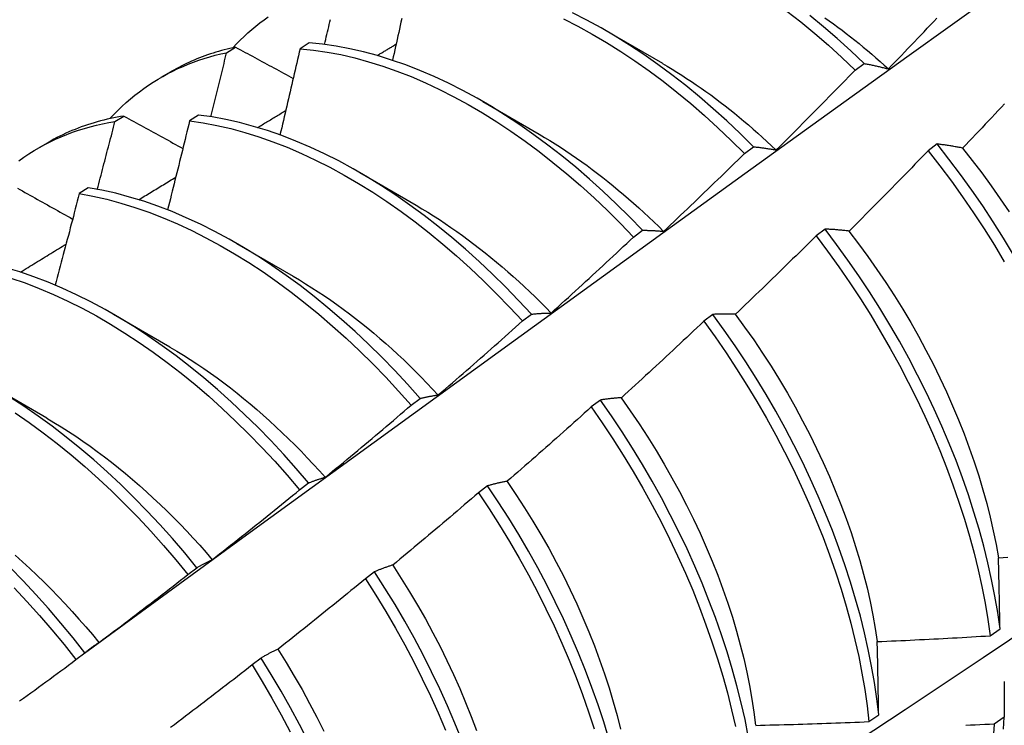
# Model space of a CAD drawing. Header units: inches. Extents: x 25 to 246, y 20 to 159.
# Tile 88 of 112: x 221.666 to 221.944, y 91.75 to 91.95. Entities that reach past the tile are written whole.
import ezdxf

# ---------------------------------------------------------------- set-up
doc = ezdxf.new("R2010")
doc.units = ezdxf.units.IN
doc.header["$MEASUREMENT"] = 0
doc.layers.add('Visible Edges(ANSI)', color=7, linetype='Continuous', lineweight=25)

msp = doc.modelspace()

# ---------------------------------------------------------------- linework, layer by layer
at = {"layer": 'Visible Edges(ANSI)'}
for p, q in [((221.83134, 91.94649), (221.84729, 91.93726)), ((221.72413, 91.94024), (221.72668, 91.94181)), ((221.74743, 91.94302), (221.7449, 91.94138)), ((221.90179, 91.9353), (221.90432, 91.93719)), ((221.70568, 91.93331), (221.70849, 91.93493)), ((221.79654, 91.92645), (221.8125, 91.91722)), ((221.69257, 91.92078), (221.69512, 91.92236)), ((221.71619, 91.92263), (221.71367, 91.92098)), ((221.67088, 91.91327), (221.67369, 91.91489)), ((221.87049, 91.91178), (221.87303, 91.91368)), ((221.92495, 91.91446), (221.92239, 91.91252)), ((221.76175, 91.90641), (221.7777, 91.89718)), ((221.685, 91.90209), (221.68248, 91.90042)), ((221.83915, 91.88816), (221.84168, 91.89007)), ((221.89329, 91.89042), (221.89073, 91.88847)), ((221.72695, 91.88637), (221.7429, 91.87714)), ((221.69215, 91.86633), (221.7081, 91.8571)), ((221.80774, 91.86445), (221.81028, 91.86637)), ((221.86157, 91.8663), (221.85901, 91.86435)), ((221.65735, 91.84629), (221.6733, 91.83706)), ((221.77628, 91.84065), (221.77883, 91.84258)), ((221.82978, 91.84212), (221.8272, 91.84017)), ((221.74477, 91.81677), (221.74731, 91.8187)), ((221.79791, 91.81788), (221.79533, 91.81592)), ((221.71318, 91.7928), (221.71574, 91.79474)), ((221.76595, 91.79358), (221.76337, 91.79161)), ((221.93997, 91.77553), (221.94274, 91.77749)), ((221.68154, 91.76877), (221.68409, 91.77071)), ((221.73392, 91.76923), (221.73133, 91.76726)), ((221.90566, 91.75125), (221.90844, 91.75321)), ((221.94391, 91.75249), (221.94108, 91.75056))]:
    msp.add_line(p, q, dxfattribs=at)
at = {"layer": 'Visible Edges(ANSI)', "flags": 128}
for points in [[(221.68399, 91.77064), (221.70742, 91.78771), (221.73082, 91.80475), (221.75418, 91.82175), (221.77752, 91.83871), (221.80084, 91.85563), (221.82413, 91.87251), (221.8474, 91.88934), (221.87064, 91.90613), (221.89386, 91.92288), (221.91707, 91.93958), (221.94025, 91.95623), (221.96342, 91.97283), (221.98657, 91.98938), (222.0097, 92.00588), (222.03282, 92.02233), (222.05593, 92.03873), (222.07903, 92.05507), (222.10212, 92.07136), (222.1252, 92.08759)], [(221.88251, 91.95202), (221.88645, 91.94893), (221.89035, 91.94571), (221.89421, 91.94236), (221.89802, 91.93889), (221.90179, 91.9353)], [(221.72592, 91.94165), (221.72695, 91.94274), (221.72799, 91.9438), (221.72906, 91.94483), (221.73015, 91.94584), (221.73126, 91.94681), (221.73238, 91.94776), (221.73353, 91.94868), (221.7347, 91.94956), (221.73588, 91.95042)], [(221.75181, 91.94257), (221.75198, 91.94328), (221.75215, 91.94399), (221.75231, 91.94469), (221.75248, 91.9454), (221.75265, 91.94611), (221.75281, 91.94682), (221.75298, 91.94753), (221.75314, 91.94823), (221.75331, 91.94894), (221.75347, 91.94965)], [(221.77363, 91.94987), (221.77342, 91.94889), (221.7732, 91.94791), (221.77298, 91.94693), (221.77277, 91.94595), (221.77255, 91.94497), (221.77233, 91.94399), (221.77212, 91.94301), (221.7719, 91.94203), (221.77168, 91.94104), (221.77146, 91.94006), (221.77124, 91.93908), (221.77102, 91.9381)], [(221.81938, 91.94977), (221.82342, 91.9477), (221.82746, 91.94548), (221.83149, 91.94311), (221.83552, 91.94059), (221.83953, 91.93792), (221.84352, 91.93511), (221.84748, 91.93216), (221.85142, 91.92908), (221.85532, 91.92587), (221.85918, 91.92252), (221.863, 91.91906), (221.86677, 91.91548), (221.87049, 91.91178)], [(221.87303, 91.91368), (221.8693, 91.91737), (221.86552, 91.92095), (221.8617, 91.9244), (221.85783, 91.92773), (221.85393, 91.93094), (221.84999, 91.93401), (221.84603, 91.93695), (221.84203, 91.93975), (221.83802, 91.9424), (221.834, 91.94491), (221.82996, 91.94728), (221.82592, 91.94948), (221.82188, 91.95154)], [(221.90432, 91.93719), (221.90055, 91.94078), (221.89673, 91.94424), (221.89286, 91.94758), (221.88896, 91.95079)], [(221.89319, 91.95014), (221.89442, 91.94927), (221.89564, 91.94839), (221.89686, 91.9475), (221.89807, 91.94659), (221.89928, 91.94566), (221.90049, 91.94473), (221.9017, 91.94377), (221.9029, 91.94281), (221.90409, 91.94183), (221.90529, 91.94083), (221.90647, 91.93982), (221.90766, 91.9388), (221.90884, 91.93777), (221.91001, 91.93672), (221.91118, 91.93566)], [(221.91118, 91.93567), (221.9121, 91.93662), (221.91302, 91.93757), (221.91394, 91.93853), (221.91486, 91.93948), (221.91577, 91.94043), (221.91669, 91.94139), (221.91761, 91.94234), (221.91852, 91.9433), (221.91943, 91.94426), (221.92035, 91.94522), (221.92126, 91.94618), (221.92217, 91.94714), (221.92308, 91.9481), (221.92399, 91.94906), (221.9249, 91.95002)], [(221.72668, 91.94181), (221.72587, 91.94163), (221.72506, 91.94145), (221.72426, 91.94126), (221.72346, 91.94105), (221.72267, 91.94084), (221.72188, 91.94061), (221.72109, 91.94038), (221.72031, 91.94014), (221.71954, 91.93988), (221.71876, 91.93962), (221.718, 91.93935), (221.71724, 91.93907), (221.71648, 91.93878), (221.71573, 91.93847), (221.71498, 91.93816), (221.71424, 91.93784), (221.7135, 91.93751), (221.71277, 91.93717), (221.71204, 91.93682), (221.71132, 91.93646), (221.71061, 91.9361), (221.7099, 91.93572), (221.70919, 91.93533), (221.70849, 91.93493)], [(221.72668, 91.94181), (221.72735, 91.94144), (221.72803, 91.94108), (221.7287, 91.94071), (221.72938, 91.94034), (221.73005, 91.93998), (221.73073, 91.93961), (221.73141, 91.93924), (221.73208, 91.93888), (221.73276, 91.93851), (221.73344, 91.93814), (221.73412, 91.93777), (221.7348, 91.93741), (221.73548, 91.93704), (221.73616, 91.93667), (221.73684, 91.93631), (221.73752, 91.93594), (221.7382, 91.93557), (221.73888, 91.9352), (221.73956, 91.93483), (221.74024, 91.93447), (221.74092, 91.9341), (221.74161, 91.93373), (221.74229, 91.93336), (221.74297, 91.933)], [(221.7449, 91.94138), (221.74467, 91.94037), (221.74444, 91.93935), (221.74421, 91.93834), (221.74397, 91.93732), (221.74374, 91.93631), (221.74351, 91.93529), (221.74327, 91.93428), (221.74304, 91.93327), (221.7428, 91.93225), (221.74256, 91.93124), (221.74233, 91.93022), (221.74209, 91.92921), (221.74185, 91.92819), (221.74162, 91.92718), (221.74138, 91.92616), (221.74114, 91.92515), (221.7409, 91.92413), (221.74066, 91.92312), (221.74042, 91.9221), (221.74018, 91.92109), (221.73994, 91.92007), (221.7397, 91.91905), (221.73946, 91.91804), (221.73922, 91.91702)], [(221.7449, 91.94138), (221.7487, 91.94099), (221.75254, 91.94043), (221.75642, 91.93969), (221.76033, 91.93878), (221.76428, 91.93771), (221.76826, 91.93647), (221.77226, 91.93506), (221.77627, 91.93348), (221.7803, 91.93174), (221.78434, 91.92985), (221.78838, 91.92779), (221.79242, 91.92558), (221.79646, 91.92322), (221.80048, 91.9207), (221.80449, 91.91805), (221.80848, 91.91524), (221.81245, 91.9123), (221.81638, 91.90923), (221.82029, 91.90602), (221.82415, 91.90269), (221.82798, 91.89923), (221.83175, 91.89565), (221.83548, 91.89196), (221.83915, 91.88816)], [(221.84168, 91.89007), (221.83801, 91.89386), (221.83428, 91.89755), (221.8305, 91.90111), (221.82667, 91.90456), (221.8228, 91.90789), (221.8189, 91.91109), (221.81496, 91.91415), (221.81099, 91.91708), (221.807, 91.91987), (221.80299, 91.92252), (221.79896, 91.92502), (221.79493, 91.92737), (221.79089, 91.92957), (221.78684, 91.93161), (221.78281, 91.9335), (221.77878, 91.93522), (221.77476, 91.93679), (221.77077, 91.93818), (221.76679, 91.93942), (221.76285, 91.94048), (221.75893, 91.94137), (221.75506, 91.94209), (221.75122, 91.94264), (221.74743, 91.94302)], [(221.76669, 91.93945), (221.76691, 91.93958), (221.76713, 91.93971), (221.76736, 91.93985), (221.76758, 91.93998), (221.7678, 91.94011), (221.76803, 91.94025), (221.76825, 91.94038), (221.76847, 91.94051), (221.76869, 91.94065), (221.76892, 91.94078), (221.76914, 91.94091), (221.76936, 91.94105), (221.76959, 91.94118), (221.76981, 91.94131), (221.77003, 91.94145), (221.77026, 91.94158), (221.77048, 91.94172), (221.7707, 91.94185), (221.77093, 91.94198), (221.77115, 91.94212), (221.77137, 91.94225), (221.77159, 91.94238), (221.77182, 91.94252), (221.77204, 91.94265)], [(221.69112, 91.92161), (221.69224, 91.9228), (221.69339, 91.92395), (221.69456, 91.92507), (221.69575, 91.92616), (221.69697, 91.92721), (221.69821, 91.92822), (221.69947, 91.9292), (221.70075, 91.93015), (221.70206, 91.93106), (221.70339, 91.93193), (221.70474, 91.93276), (221.70612, 91.93356), (221.70751, 91.93433), (221.70893, 91.93505), (221.71036, 91.93574), (221.71182, 91.93639), (221.71329, 91.93701), (221.71478, 91.93758), (221.7163, 91.93812), (221.71783, 91.93862), (221.71938, 91.93908), (221.72094, 91.93951), (221.72253, 91.9399), (221.72413, 91.94024)], [(221.71968, 91.92215), (221.71986, 91.9229), (221.72005, 91.92366), (221.72024, 91.92441), (221.72043, 91.92517), (221.72062, 91.92592), (221.7208, 91.92667), (221.72099, 91.92743), (221.72118, 91.92818), (221.72136, 91.92894), (221.72155, 91.92969), (221.72174, 91.93044), (221.72192, 91.9312), (221.72211, 91.93195), (221.72229, 91.93271), (221.72248, 91.93346), (221.72266, 91.93421), (221.72285, 91.93497), (221.72303, 91.93572), (221.72321, 91.93648), (221.7234, 91.93723), (221.72358, 91.93798), (221.72376, 91.93874), (221.72395, 91.93949), (221.72413, 91.94024)], [(221.8473, 91.93721), (221.84868, 91.93641), (221.85005, 91.93559), (221.85142, 91.93475), (221.85279, 91.93388), (221.85416, 91.933), (221.85553, 91.9321), (221.85689, 91.93118), (221.85825, 91.93024), (221.85961, 91.92928), (221.86096, 91.9283), (221.86231, 91.92731), (221.86365, 91.92629), (221.865, 91.92526), (221.86633, 91.9242), (221.86766, 91.92313), (221.86899, 91.92205), (221.87032, 91.92094), (221.87163, 91.91982), (221.87294, 91.91868), (221.87425, 91.91752), (221.87555, 91.91635), (221.87685, 91.91516), (221.87813, 91.91395), (221.87942, 91.91273)], [(221.87944, 91.91276), (221.88038, 91.91369), (221.88132, 91.91462), (221.88226, 91.91555), (221.8832, 91.91649), (221.88413, 91.91742), (221.88507, 91.91835), (221.88601, 91.91929), (221.88694, 91.92022), (221.88788, 91.92116), (221.88881, 91.92209), (221.88974, 91.92303), (221.89067, 91.92397), (221.8916, 91.92491), (221.89254, 91.92585), (221.89346, 91.92679), (221.89439, 91.92773), (221.89532, 91.92868), (221.89625, 91.92962), (221.89717, 91.93056), (221.8981, 91.93151), (221.89902, 91.93245), (221.89995, 91.9334), (221.90087, 91.93435), (221.90179, 91.9353)], [(221.90432, 91.93719), (221.9046, 91.93714), (221.90488, 91.93709), (221.90516, 91.93704), (221.90544, 91.93698), (221.90572, 91.93692), (221.906, 91.93687), (221.90628, 91.93681), (221.90656, 91.93675), (221.90685, 91.93669), (221.90713, 91.93663), (221.90742, 91.93657), (221.9077, 91.9365), (221.90799, 91.93644), (221.90828, 91.93637), (221.90856, 91.93631), (221.90885, 91.93624), (221.90914, 91.93617), (221.90943, 91.9361), (221.90972, 91.93603), (221.91001, 91.93596), (221.9103, 91.93589), (221.91059, 91.93582), (221.91089, 91.93575), (221.91118, 91.93567)], [(221.94403, 91.92581), (221.94312, 91.92484), (221.94221, 91.92387), (221.9413, 91.92291), (221.94039, 91.92194), (221.93948, 91.92098), (221.93857, 91.92002), (221.93765, 91.91905), (221.93674, 91.91809), (221.93582, 91.91713), (221.93491, 91.91617), (221.93399, 91.91521), (221.93307, 91.91426), (221.93215, 91.9133)], [(221.69512, 91.92236), (221.69416, 91.9222), (221.6932, 91.92203), (221.69225, 91.92184), (221.6913, 91.92165), (221.69036, 91.92143), (221.68942, 91.92121), (221.68849, 91.92097), (221.68757, 91.92072), (221.68666, 91.92045), (221.68574, 91.92017), (221.68484, 91.91988), (221.68394, 91.91957), (221.68305, 91.91926), (221.68217, 91.91892), (221.68129, 91.91858), (221.68042, 91.91822), (221.67955, 91.91785), (221.67869, 91.91747), (221.67784, 91.91707), (221.677, 91.91666), (221.67616, 91.91624), (221.67533, 91.9158), (221.67451, 91.91535), (221.67369, 91.91489)], [(221.69512, 91.92236), (221.69581, 91.92198), (221.6965, 91.9216), (221.69719, 91.92122), (221.69788, 91.92084), (221.69857, 91.92046), (221.69926, 91.92008), (221.69995, 91.91969), (221.70064, 91.91931), (221.70133, 91.91893), (221.70202, 91.91855), (221.70272, 91.91817), (221.70341, 91.91779), (221.7041, 91.9174), (221.7048, 91.91702), (221.70549, 91.91664), (221.70619, 91.91626), (221.70688, 91.91587), (221.70758, 91.91549), (221.70828, 91.91511), (221.70897, 91.91473), (221.70967, 91.91434), (221.71037, 91.91396), (221.71107, 91.91358), (221.71177, 91.91319)], [(221.81028, 91.86637), (221.80667, 91.87026), (221.80299, 91.87405), (221.79926, 91.87772), (221.79547, 91.88128), (221.79165, 91.88473), (221.78777, 91.88804), (221.78387, 91.89123), (221.77993, 91.89429), (221.77596, 91.89721), (221.77196, 91.89999), (221.76795, 91.90263), (221.76392, 91.90512), (221.75989, 91.90747), (221.75585, 91.90966), (221.75181, 91.91169), (221.74777, 91.91357), (221.74374, 91.91528), (221.73973, 91.91684), (221.73573, 91.91822), (221.73176, 91.91944), (221.72782, 91.9205), (221.7239, 91.92138), (221.72003, 91.92209), (221.71619, 91.92263)], [(221.73289, 91.91911), (221.73322, 91.91931), (221.73356, 91.91951), (221.73389, 91.91971), (221.73422, 91.91991), (221.73455, 91.92011), (221.73488, 91.92031), (221.73521, 91.92051), (221.73554, 91.92072), (221.73588, 91.92092), (221.73621, 91.92112), (221.73654, 91.92132), (221.73687, 91.92152), (221.7372, 91.92172), (221.73753, 91.92192), (221.73787, 91.92212), (221.7382, 91.92232), (221.73853, 91.92252), (221.73886, 91.92272), (221.73919, 91.92292), (221.73952, 91.92312), (221.73986, 91.92332), (221.74019, 91.92352), (221.74052, 91.92372), (221.74085, 91.92392)], [(221.66542, 91.90972), (221.66682, 91.91072), (221.66826, 91.91167), (221.66972, 91.91259), (221.6712, 91.91346), (221.67271, 91.91429), (221.67424, 91.91507), (221.6758, 91.91581), (221.67738, 91.91651), (221.67898, 91.91716), (221.68061, 91.91777), (221.68226, 91.91834), (221.68392, 91.91886), (221.68561, 91.91933), (221.68732, 91.91976), (221.68905, 91.92015), (221.6908, 91.92049), (221.69257, 91.92078)], [(221.68758, 91.90164), (221.68779, 91.90244), (221.688, 91.90324), (221.68821, 91.90403), (221.68842, 91.90483), (221.68863, 91.90563), (221.68884, 91.90643), (221.68905, 91.90723), (221.68926, 91.90802), (221.68947, 91.90882), (221.68968, 91.90962), (221.68989, 91.91042), (221.6901, 91.91121), (221.69031, 91.91201), (221.69051, 91.91281), (221.69072, 91.91361), (221.69093, 91.9144), (221.69113, 91.9152), (221.69134, 91.916), (221.69155, 91.9168), (221.69175, 91.91759), (221.69196, 91.91839), (221.69216, 91.91919), (221.69237, 91.91999), (221.69257, 91.92078)], [(221.71367, 91.92098), (221.71342, 91.91993), (221.71316, 91.91889), (221.71291, 91.91784), (221.71265, 91.91679), (221.7124, 91.91575), (221.71214, 91.9147), (221.71188, 91.91365), (221.71162, 91.91261), (221.71136, 91.91156), (221.71111, 91.91051), (221.71085, 91.90946), (221.71059, 91.90842), (221.71033, 91.90737), (221.71007, 91.90632), (221.7098, 91.90528), (221.70954, 91.90423), (221.70928, 91.90318), (221.70902, 91.90213), (221.70875, 91.90109), (221.70849, 91.90004), (221.70823, 91.89899), (221.70796, 91.89794), (221.7077, 91.89689), (221.70743, 91.89585)], [(221.71367, 91.92098), (221.71751, 91.92042), (221.72139, 91.9197), (221.7253, 91.9188), (221.72925, 91.91774), (221.73322, 91.9165), (221.73722, 91.9151), (221.74123, 91.91354), (221.74526, 91.91181), (221.7493, 91.90992), (221.75334, 91.90788), (221.75738, 91.90568), (221.76142, 91.90332), (221.76544, 91.90082), (221.76946, 91.89817), (221.77345, 91.89538), (221.77741, 91.89244), (221.78135, 91.88938), (221.78526, 91.88618), (221.78913, 91.88285), (221.79295, 91.8794), (221.79673, 91.87583), (221.80046, 91.87214), (221.80413, 91.86835), (221.80774, 91.86445)], [(221.81249, 91.9172), (221.814, 91.91632), (221.81551, 91.9154), (221.81702, 91.91447), (221.81852, 91.91351), (221.82002, 91.91252), (221.82152, 91.91151), (221.82302, 91.91048), (221.82451, 91.90943), (221.826, 91.90835), (221.82748, 91.90725), (221.82896, 91.90613), (221.83044, 91.90499), (221.83191, 91.90383), (221.83337, 91.90264), (221.83483, 91.90144), (221.83628, 91.90021), (221.83773, 91.89897), (221.83917, 91.8977), (221.8406, 91.89642), (221.84202, 91.89512), (221.84344, 91.89379), (221.84485, 91.89245), (221.84625, 91.8911), (221.84764, 91.88972)], [(221.87303, 91.91368), (221.87328, 91.91366), (221.87355, 91.91363), (221.87381, 91.9136), (221.87407, 91.91357), (221.87433, 91.91354), (221.87459, 91.91351), (221.87486, 91.91347), (221.87512, 91.91344), (221.87539, 91.91341), (221.87565, 91.91337), (221.87592, 91.91333), (221.87619, 91.9133), (221.87645, 91.91326), (221.87672, 91.91322), (221.87699, 91.91318), (221.87726, 91.91313), (221.87753, 91.91309), (221.8778, 91.91305), (221.87807, 91.913), (221.87835, 91.91296), (221.87862, 91.91291), (221.87889, 91.91286), (221.87917, 91.91281), (221.87944, 91.91276)], [(221.93215, 91.9133), (221.93184, 91.91336), (221.93154, 91.91342), (221.93123, 91.91347), (221.93092, 91.91353), (221.93062, 91.91359), (221.93031, 91.91364), (221.93001, 91.91369), (221.9297, 91.91375), (221.9294, 91.9138), (221.9291, 91.91385), (221.9288, 91.9139), (221.9285, 91.91395), (221.9282, 91.91399), (221.9279, 91.91404), (221.9276, 91.91409), (221.9273, 91.91413), (221.927, 91.91418), (221.92671, 91.91422), (221.92641, 91.91426), (221.92612, 91.9143), (221.92582, 91.91435), (221.92553, 91.91438), (221.92524, 91.91442), (221.92495, 91.91446)], [(221.94655, 91.88316), (221.94374, 91.88782), (221.94083, 91.89242), (221.93783, 91.89697), (221.93473, 91.90145), (221.93155, 91.90586), (221.92829, 91.9102), (221.92495, 91.91446)], [(221.93212, 91.91328), (221.93488, 91.9098), (221.93758, 91.90626), (221.94022, 91.90266), (221.94278, 91.899), (221.94528, 91.8953)], [(221.84766, 91.88977), (221.84862, 91.89068), (221.84958, 91.89158), (221.85054, 91.89249), (221.8515, 91.8934), (221.85245, 91.89431), (221.85341, 91.89522), (221.85437, 91.89614), (221.85532, 91.89705), (221.85628, 91.89796), (221.85723, 91.89888), (221.85818, 91.89979), (221.85913, 91.90071), (221.86008, 91.90163), (221.86103, 91.90255), (221.86198, 91.90347), (221.86293, 91.90439), (221.86388, 91.90531), (221.86483, 91.90623), (221.86577, 91.90715), (221.86672, 91.90808), (221.86766, 91.909), (221.86861, 91.90992), (221.86955, 91.91085), (221.87049, 91.91178)], [(221.92239, 91.91252), (221.92147, 91.91157), (221.92055, 91.91061), (221.91962, 91.90966), (221.9187, 91.90871), (221.91778, 91.90776), (221.91685, 91.90681), (221.91592, 91.90586), (221.915, 91.90491), (221.91407, 91.90396), (221.91314, 91.90302), (221.91221, 91.90207), (221.91128, 91.90113), (221.91035, 91.90018), (221.90942, 91.89924), (221.90849, 91.89829), (221.90756, 91.89735), (221.90662, 91.89641), (221.90569, 91.89547), (221.90475, 91.89453), (221.90382, 91.89359), (221.90288, 91.89266), (221.90194, 91.89172), (221.90101, 91.89078), (221.90007, 91.88985)], [(221.92239, 91.91252), (221.92573, 91.90826), (221.92898, 91.90391), (221.93216, 91.89949), (221.93525, 91.895), (221.93824, 91.89045), (221.94114, 91.88584), (221.94395, 91.88118)], [(221.69928, 91.89871), (221.69972, 91.89898), (221.70016, 91.89924), (221.70059, 91.89951), (221.70103, 91.89977), (221.70147, 91.90004), (221.7019, 91.90031), (221.70234, 91.90057), (221.70277, 91.90084), (221.70321, 91.9011), (221.70365, 91.90137), (221.70408, 91.90163), (221.70452, 91.9019), (221.70496, 91.90217), (221.70539, 91.90243), (221.70583, 91.9027), (221.70627, 91.90296), (221.7067, 91.90323), (221.70714, 91.90349), (221.70757, 91.90376), (221.70801, 91.90402), (221.70845, 91.90429), (221.70888, 91.90456), (221.70932, 91.90482), (221.70976, 91.90509)], [(221.66502, 91.90197), (221.66573, 91.90158), (221.66643, 91.90118), (221.66714, 91.90078), (221.66784, 91.90039), (221.66855, 91.89999), (221.66925, 91.8996), (221.66996, 91.8992), (221.67067, 91.89881), (221.67137, 91.89841), (221.67208, 91.89801), (221.67279, 91.89762), (221.6735, 91.89722), (221.67421, 91.89682), (221.67492, 91.89643), (221.67563, 91.89603), (221.67634, 91.89563), (221.67705, 91.89523), (221.67776, 91.89484), (221.67848, 91.89444), (221.67919, 91.89404), (221.6799, 91.89364), (221.68062, 91.89324)], [(221.77883, 91.84258), (221.77527, 91.84656), (221.77165, 91.85045), (221.76797, 91.85423), (221.76424, 91.8579), (221.76045, 91.86145), (221.75662, 91.86489), (221.75275, 91.8682), (221.74884, 91.87138), (221.74489, 91.87443), (221.74092, 91.87734), (221.73693, 91.88011), (221.73291, 91.88275), (221.72889, 91.88523), (221.72485, 91.88756), (221.72081, 91.88974), (221.71677, 91.89177), (221.71273, 91.89363), (221.7087, 91.89534), (221.70469, 91.89688), (221.7007, 91.89826), (221.69673, 91.89947), (221.69278, 91.90052), (221.68887, 91.90139), (221.685, 91.90209)], [(221.80481, 91.68171), (221.82711, 91.69625), (221.84937, 91.71082), (221.87158, 91.72542), (221.89376, 91.74005), (221.9159, 91.75471), (221.93799, 91.7694), (221.96005, 91.78412), (221.98207, 91.79887), (222.00404, 91.81364), (222.02598, 91.82844), (222.04787, 91.84326), (222.06973, 91.85811), (222.09155, 91.87298), (222.11332, 91.88787), (222.13506, 91.90278)], [(221.68248, 91.90042), (221.6822, 91.89935), (221.68193, 91.89827), (221.68165, 91.89719), (221.68137, 91.89612), (221.68109, 91.89504), (221.68081, 91.89396), (221.68053, 91.89289), (221.68024, 91.89181), (221.67996, 91.89073), (221.67968, 91.88966), (221.6794, 91.88858), (221.67911, 91.8875), (221.67883, 91.88643), (221.67854, 91.88535), (221.67826, 91.88427), (221.67797, 91.88319), (221.67769, 91.88212), (221.6774, 91.88104), (221.67711, 91.87996), (221.67682, 91.87888), (221.67653, 91.87781), (221.67625, 91.87673), (221.67596, 91.87565), (221.67567, 91.87457)], [(221.68248, 91.90042), (221.68636, 91.89971), (221.69027, 91.89882), (221.69422, 91.89777), (221.69819, 91.89654), (221.70218, 91.89515), (221.7062, 91.8936), (221.71023, 91.89188), (221.71426, 91.89), (221.7183, 91.88796), (221.72235, 91.88577), (221.72638, 91.88343), (221.73041, 91.88093), (221.73442, 91.87829), (221.73841, 91.87551), (221.74238, 91.87258), (221.74632, 91.86952), (221.75023, 91.86633), (221.7541, 91.86301), (221.75793, 91.85957), (221.76171, 91.856), (221.76544, 91.85233), (221.76912, 91.84854), (221.77273, 91.84465), (221.77628, 91.84065)], [(221.77769, 91.89713), (221.77933, 91.89616), (221.78098, 91.89516), (221.78262, 91.89413), (221.78426, 91.89308), (221.7859, 91.89199), (221.78754, 91.89088), (221.78917, 91.88975), (221.79079, 91.88859), (221.79241, 91.8874), (221.79403, 91.88619), (221.79564, 91.88495), (221.79724, 91.88368), (221.79884, 91.88239), (221.80043, 91.88108), (221.80201, 91.87974), (221.80358, 91.87838), (221.80515, 91.877), (221.8067, 91.87559), (221.80825, 91.87416), (221.80979, 91.87271), (221.81132, 91.87123), (221.81283, 91.86974), (221.81434, 91.86822), (221.81584, 91.86668)], [(221.81584, 91.86669), (221.81682, 91.86758), (221.8178, 91.86846), (221.81878, 91.86935), (221.81975, 91.87024), (221.82073, 91.87112), (221.82171, 91.87201), (221.82268, 91.8729), (221.82366, 91.87379), (221.82463, 91.87468), (221.8256, 91.87558), (221.82658, 91.87647), (221.82755, 91.87736), (221.82852, 91.87826), (221.82949, 91.87915), (221.83046, 91.88005), (221.83143, 91.88095), (221.83239, 91.88185), (221.83336, 91.88275), (221.83433, 91.88365), (221.83529, 91.88455), (221.83626, 91.88545), (221.83722, 91.88635), (221.83818, 91.88726), (221.83915, 91.88816)], [(221.84168, 91.89007), (221.84192, 91.89007), (221.84216, 91.89007), (221.84241, 91.89007), (221.84265, 91.89006), (221.8429, 91.89006), (221.84314, 91.89005), (221.84339, 91.89004), (221.84363, 91.89004), (221.84388, 91.89003), (221.84413, 91.89002), (221.84438, 91.89001), (221.84463, 91.88999), (221.84488, 91.88998), (221.84513, 91.88997), (221.84538, 91.88995), (221.84563, 91.88994), (221.84588, 91.88992), (221.84613, 91.8899), (221.84639, 91.88988), (221.84664, 91.88986), (221.84689, 91.88984), (221.84715, 91.88982), (221.8474, 91.88979), (221.84766, 91.88977)], [(221.89073, 91.88847), (221.88979, 91.88754), (221.88885, 91.88661), (221.88791, 91.88568), (221.88696, 91.88475), (221.88602, 91.88382), (221.88507, 91.88289), (221.88412, 91.88197), (221.88318, 91.88104), (221.88223, 91.88011), (221.88128, 91.87919), (221.88033, 91.87827), (221.87938, 91.87734), (221.87843, 91.87642), (221.87748, 91.8755), (221.87653, 91.87458), (221.87557, 91.87366), (221.87462, 91.87274), (221.87366, 91.87183), (221.87271, 91.87091), (221.87175, 91.86999), (221.87079, 91.86908), (221.86984, 91.86816), (221.86888, 91.86725), (221.86792, 91.86634)], [(221.89073, 91.88847), (221.894, 91.88413), (221.89717, 91.87972), (221.90027, 91.87523), (221.90327, 91.87069), (221.90618, 91.86608), (221.90899, 91.86142), (221.9117, 91.85672), (221.9143, 91.85198), (221.91681, 91.8472), (221.9192, 91.84239), (221.92148, 91.83757), (221.92364, 91.83272), (221.92569, 91.82787), (221.92762, 91.82301), (221.92943, 91.81815), (221.93111, 91.8133), (221.93267, 91.80847), (221.93411, 91.80365), (221.93541, 91.79887), (221.93659, 91.79411), (221.93763, 91.78939), (221.93855, 91.78472), (221.93933, 91.7801), (221.93997, 91.77553)], [(221.90007, 91.88985), (221.89978, 91.88988), (221.89949, 91.88992), (221.8992, 91.88995), (221.89891, 91.88998), (221.89862, 91.89001), (221.89833, 91.89004), (221.89805, 91.89007), (221.89776, 91.8901), (221.89748, 91.89013), (221.89719, 91.89015), (221.89691, 91.89018), (221.89663, 91.8902), (221.89635, 91.89022), (221.89607, 91.89025), (221.89578, 91.89027), (221.8955, 91.89029), (221.89523, 91.89031), (221.89495, 91.89033), (221.89467, 91.89034), (221.89439, 91.89036), (221.89412, 91.89038), (221.89384, 91.89039), (221.89357, 91.89041), (221.89329, 91.89042)], [(221.94274, 91.77749), (221.94208, 91.78207), (221.94129, 91.78669), (221.94037, 91.79137), (221.93932, 91.79609), (221.93813, 91.80085), (221.93682, 91.80564), (221.93537, 91.81045), (221.9338, 91.81529), (221.93211, 91.82014), (221.93029, 91.825), (221.92835, 91.82985), (221.92629, 91.83471), (221.92412, 91.83955), (221.92183, 91.84438), (221.91943, 91.84918), (221.91692, 91.85396), (221.91431, 91.8587), (221.91159, 91.8634), (221.90877, 91.86805), (221.90585, 91.87265), (221.90285, 91.8772), (221.89975, 91.88167), (221.89656, 91.88608), (221.89329, 91.89042)], [(221.90004, 91.88981), (221.90275, 91.88628), (221.90539, 91.88268), (221.90796, 91.87904), (221.91046, 91.87534), (221.91289, 91.8716), (221.91524, 91.86781), (221.91751, 91.86399), (221.9197, 91.86013), (221.9218, 91.85624), (221.92382, 91.85233), (221.92575, 91.8484), (221.92759, 91.84445), (221.92934, 91.84049), (221.931, 91.83653), (221.93257, 91.83256), (221.93404, 91.8286), (221.93542, 91.82464), (221.9367, 91.8207), (221.93788, 91.81677), (221.93896, 91.81287), (221.93994, 91.80899), (221.94082, 91.80514), (221.9416, 91.80133), (221.94227, 91.79756)], [(221.66585, 91.87823), (221.66639, 91.87856), (221.66693, 91.87889), (221.66747, 91.87923), (221.668, 91.87956), (221.66854, 91.87989), (221.66908, 91.88022), (221.66962, 91.88055), (221.67015, 91.88088), (221.67069, 91.88121), (221.67123, 91.88154), (221.67177, 91.88187), (221.6723, 91.8822), (221.67284, 91.88253), (221.67338, 91.88286), (221.67392, 91.88319), (221.67445, 91.88352), (221.67499, 91.88385), (221.67553, 91.88418), (221.67607, 91.88451), (221.67661, 91.88484), (221.67714, 91.88517), (221.67768, 91.8855), (221.67822, 91.88583), (221.67876, 91.88616)], [(221.74731, 91.8187), (221.74382, 91.82278), (221.74026, 91.82676), (221.73663, 91.83064), (221.73295, 91.83441), (221.72921, 91.83807), (221.72543, 91.84162), (221.72159, 91.84505), (221.71772, 91.84835), (221.7138, 91.85152), (221.70986, 91.85457), (221.70589, 91.85747), (221.70189, 91.86024), (221.69788, 91.86286), (221.69385, 91.86533), (221.68981, 91.86766), (221.68577, 91.86983), (221.68173, 91.87184), (221.67769, 91.8737), (221.67367, 91.8754), (221.66965, 91.87693), (221.66566, 91.8783), (221.66169, 91.8795)], [(221.7429, 91.87708), (221.74469, 91.87603), (221.74647, 91.87495), (221.74825, 91.87384), (221.75002, 91.8727), (221.75179, 91.87152), (221.75356, 91.87031), (221.75532, 91.86907), (221.75708, 91.8678), (221.75882, 91.8665), (221.76057, 91.86516), (221.7623, 91.8638), (221.76403, 91.8624), (221.76575, 91.86098), (221.76745, 91.85953), (221.76915, 91.85805), (221.77084, 91.85654), (221.77252, 91.855), (221.77419, 91.85343), (221.77585, 91.85184), (221.77749, 91.85022), (221.77912, 91.84858), (221.78074, 91.84692), (221.78235, 91.84523), (221.78394, 91.84351)], [(221.66315, 91.87658), (221.66715, 91.8752), (221.67116, 91.87365), (221.67519, 91.87195), (221.67922, 91.87008), (221.68327, 91.86805), (221.68731, 91.86587), (221.69134, 91.86353), (221.69537, 91.86104), (221.69938, 91.85841), (221.70338, 91.85564), (221.70735, 91.85272), (221.71129, 91.84967), (221.7152, 91.84648), (221.71907, 91.84317), (221.7229, 91.83974), (221.72669, 91.83618), (221.73042, 91.83251), (221.7341, 91.82873), (221.73772, 91.82484), (221.74128, 91.82085), (221.74477, 91.81677)], [(221.81028, 91.86637), (221.81051, 91.8664), (221.81073, 91.86642), (221.81096, 91.86644), (221.81118, 91.86647), (221.81141, 91.86649), (221.81164, 91.86651), (221.81187, 91.86653), (221.8121, 91.86654), (221.81233, 91.86656), (221.81256, 91.86658), (221.81279, 91.86659), (221.81302, 91.86661), (221.81325, 91.86662), (221.81348, 91.86663), (221.81371, 91.86664), (221.81395, 91.86665), (221.81418, 91.86666), (221.81442, 91.86667), (221.81465, 91.86668), (221.81489, 91.86668), (221.81513, 91.86669), (221.81536, 91.86669), (221.8156, 91.86669), (221.81584, 91.86669)], [(221.86792, 91.86634), (221.86765, 91.86635), (221.86738, 91.86636), (221.8671, 91.86637), (221.86683, 91.86637), (221.86656, 91.86638), (221.86629, 91.86638), (221.86603, 91.86639), (221.86576, 91.86639), (221.86549, 91.86639), (221.86523, 91.86639), (221.86496, 91.86639), (221.86469, 91.86639), (221.86443, 91.86639), (221.86417, 91.86639), (221.8639, 91.86638), (221.86364, 91.86638), (221.86338, 91.86637), (221.86312, 91.86636), (221.86286, 91.86636), (221.8626, 91.86635), (221.86234, 91.86634), (221.86209, 91.86633), (221.86183, 91.86632), (221.86157, 91.8663)], [(221.90844, 91.75321), (221.90791, 91.75772), (221.90724, 91.7623), (221.90644, 91.76693), (221.90551, 91.77161), (221.90445, 91.77633), (221.90326, 91.78109), (221.90193, 91.78588), (221.90048, 91.7907), (221.89891, 91.79554), (221.89721, 91.80039), (221.89538, 91.80524), (221.89343, 91.8101), (221.89137, 91.81496), (221.88919, 91.8198), (221.88689, 91.82463), (221.88449, 91.82943), (221.88197, 91.8342), (221.87935, 91.83894), (221.87663, 91.84364), (221.8738, 91.84829), (221.87088, 91.85288), (221.86787, 91.85742), (221.86476, 91.8619), (221.86157, 91.8663)], [(221.86791, 91.86633), (221.87055, 91.86274), (221.87311, 91.85909), (221.87561, 91.85539), (221.87803, 91.85164), (221.88037, 91.84785), (221.88264, 91.84402), (221.88483, 91.84016), (221.88694, 91.83627), (221.88896, 91.83235), (221.8909, 91.82842), (221.89275, 91.82447), (221.89451, 91.82051), (221.89618, 91.81655), (221.89776, 91.81258), (221.89924, 91.80862), (221.90062, 91.80467), (221.90191, 91.80073), (221.90309, 91.7968), (221.90417, 91.7929), (221.90515, 91.78903), (221.90602, 91.78519), (221.90678, 91.78138), (221.90744, 91.77761), (221.908, 91.77389)], [(221.78397, 91.84354), (221.78497, 91.8444), (221.78597, 91.84526), (221.78697, 91.84612), (221.78796, 91.84699), (221.78896, 91.84785), (221.78996, 91.84872), (221.79095, 91.84958), (221.79194, 91.85045), (221.79294, 91.85132), (221.79393, 91.85219), (221.79492, 91.85306), (221.79591, 91.85393), (221.7969, 91.8548), (221.79789, 91.85567), (221.79888, 91.85655), (221.79987, 91.85742), (221.80085, 91.8583), (221.80184, 91.85917), (221.80283, 91.86005), (221.80381, 91.86093), (221.8048, 91.86181), (221.80578, 91.86269), (221.80676, 91.86357), (221.80774, 91.86445)], [(221.85901, 91.86435), (221.85804, 91.86344), (221.85708, 91.86253), (221.85612, 91.86163), (221.85515, 91.86072), (221.85419, 91.85981), (221.85322, 91.85891), (221.85225, 91.85801), (221.85129, 91.8571), (221.85032, 91.8562), (221.84935, 91.8553), (221.84838, 91.8544), (221.84741, 91.8535), (221.84644, 91.8526), (221.84547, 91.8517), (221.8445, 91.85081), (221.84352, 91.84991), (221.84255, 91.84901), (221.84157, 91.84812), (221.8406, 91.84723), (221.83962, 91.84633), (221.83865, 91.84544), (221.83767, 91.84455), (221.83669, 91.84366), (221.83571, 91.84277)], [(221.85901, 91.86435), (221.86219, 91.85994), (221.86529, 91.85546), (221.86829, 91.85092), (221.87121, 91.84632), (221.87402, 91.84166), (221.87674, 91.83696), (221.87935, 91.83222), (221.88186, 91.82744), (221.88426, 91.82264), (221.88655, 91.81781), (221.88872, 91.81297), (221.89077, 91.80812), (221.89271, 91.80326), (221.89453, 91.7984), (221.89622, 91.79355), (221.89779, 91.78871), (221.89923, 91.7839), (221.90054, 91.77911), (221.90172, 91.77435), (221.90278, 91.76963), (221.9037, 91.76496), (221.90449, 91.76033), (221.90514, 91.75576), (221.90566, 91.75125)], [(221.7081, 91.85708), (221.71002, 91.85595), (221.71194, 91.85479), (221.71385, 91.85358), (221.71576, 91.85233), (221.71766, 91.85105), (221.71955, 91.84973), (221.72145, 91.84837), (221.72333, 91.84697), (221.72521, 91.84554), (221.72708, 91.84408), (221.72893, 91.84257), (221.73079, 91.84104), (221.73263, 91.83947), (221.73446, 91.83787), (221.73628, 91.83624), (221.73808, 91.83458), (221.73988, 91.83289), (221.74166, 91.83117), (221.74343, 91.82942), (221.74518, 91.82764), (221.74692, 91.82583), (221.74864, 91.824), (221.75035, 91.82215), (221.75204, 91.82026)], [(221.77883, 91.84258), (221.77904, 91.84263), (221.77924, 91.84268), (221.77945, 91.84273), (221.77966, 91.84278), (221.77987, 91.84283), (221.78008, 91.84287), (221.78029, 91.84292), (221.78051, 91.84297), (221.78072, 91.84301), (221.78093, 91.84305), (221.78114, 91.84309), (221.78136, 91.84313), (221.78157, 91.84317), (221.78179, 91.84321), (221.782, 91.84325), (221.78222, 91.84329), (221.78244, 91.84332), (221.78266, 91.84335), (221.78287, 91.84339), (221.78309, 91.84342), (221.78331, 91.84345), (221.78353, 91.84348), (221.78375, 91.84351), (221.78397, 91.84354)], [(221.71574, 91.79474), (221.71231, 91.79891), (221.70881, 91.80298), (221.70525, 91.80695), (221.70162, 91.81083), (221.69793, 91.81459), (221.69419, 91.81825), (221.6904, 91.82179), (221.68656, 91.82521), (221.68269, 91.8285), (221.67877, 91.83167), (221.67483, 91.8347), (221.67085, 91.8376), (221.66685, 91.84036), (221.66284, 91.84297)], [(221.75206, 91.82031), (221.75308, 91.82114), (221.75409, 91.82198), (221.75511, 91.82282), (221.75613, 91.82366), (221.75714, 91.8245), (221.75815, 91.82534), (221.75917, 91.82618), (221.76018, 91.82703), (221.76119, 91.82787), (221.7622, 91.82872), (221.76321, 91.82956), (221.76422, 91.83041), (221.76523, 91.83126), (221.76624, 91.83211), (221.76725, 91.83296), (221.76826, 91.83381), (221.76926, 91.83466), (221.77027, 91.83552), (221.77127, 91.83637), (221.77228, 91.83722), (221.77328, 91.83808), (221.77428, 91.83894), (221.77528, 91.83979), (221.77628, 91.84065)], [(221.83571, 91.84277), (221.83546, 91.84276), (221.8352, 91.84274), (221.83495, 91.84272), (221.83469, 91.8427), (221.83444, 91.84268), (221.83419, 91.84266), (221.83394, 91.84264), (221.83369, 91.84262), (221.83344, 91.84259), (221.83319, 91.84257), (221.83294, 91.84254), (221.83269, 91.84252), (221.83245, 91.84249), (221.8322, 91.84246), (221.83196, 91.84243), (221.83171, 91.8424), (221.83147, 91.84237), (221.83122, 91.84234), (221.83098, 91.8423), (221.83074, 91.84227), (221.8305, 91.84224), (221.83026, 91.8422), (221.83002, 91.84216), (221.82978, 91.84212)], [(221.87159, 91.74717), (221.87066, 91.75185), (221.86958, 91.75657), (221.86838, 91.76134), (221.86705, 91.76613), (221.8656, 91.77095), (221.86401, 91.77579), (221.8623, 91.78064), (221.86047, 91.78549), (221.85852, 91.79035), (221.85645, 91.79521), (221.85426, 91.80005), (221.85196, 91.80487), (221.84954, 91.80967), (221.84702, 91.81444), (221.84439, 91.81918), (221.84166, 91.82387), (221.83883, 91.82852), (221.83591, 91.83312), (221.83289, 91.83765), (221.82978, 91.84212)], [(221.83567, 91.84276), (221.83824, 91.8391), (221.84074, 91.8354), (221.84317, 91.83165), (221.84552, 91.82786), (221.8478, 91.82403), (221.85, 91.82018), (221.85211, 91.81629), (221.85415, 91.81238), (221.85609, 91.80845), (221.85795, 91.8045), (221.85971, 91.80055), (221.86138, 91.79659), (221.86295, 91.79263), (221.86443, 91.78867), (221.8658, 91.78472), (221.86708, 91.78078), (221.86825, 91.77686), (221.86933, 91.77296), (221.8703, 91.76908), (221.87117, 91.76524), (221.87194, 91.76142), (221.87261, 91.75765), (221.87317, 91.75392), (221.87363, 91.75023)], [(221.66435, 91.83853), (221.66834, 91.83576), (221.67231, 91.83286), (221.67626, 91.82981), (221.68017, 91.82664), (221.68405, 91.82333), (221.68788, 91.8199), (221.69167, 91.81635), (221.6954, 91.81269), (221.69909, 91.80892), (221.70271, 91.80503), (221.70627, 91.80105), (221.70976, 91.79697), (221.71318, 91.7928)], [(221.8272, 91.84017), (221.82622, 91.83928), (221.82524, 91.8384), (221.82426, 91.83751), (221.82327, 91.83663), (221.82229, 91.83575), (221.8213, 91.83486), (221.82031, 91.83398), (221.81933, 91.8331), (221.81834, 91.83223), (221.81735, 91.83135), (221.81636, 91.83047), (221.81537, 91.82959), (221.81438, 91.82872), (221.81339, 91.82785), (221.8124, 91.82697), (221.8114, 91.8261), (221.81041, 91.82523), (221.80942, 91.82436), (221.80842, 91.82349), (221.80743, 91.82262), (221.80643, 91.82175), (221.80543, 91.82088), (221.80443, 91.82002), (221.80344, 91.81915)], [(221.8272, 91.84017), (221.83031, 91.83569), (221.83332, 91.83115), (221.83624, 91.82655), (221.83906, 91.8219), (221.84178, 91.8172), (221.8444, 91.81246), (221.84692, 91.80769), (221.84932, 91.80289), (221.85162, 91.79806), (221.85379, 91.79322), (221.85586, 91.78836), (221.8578, 91.78351), (221.85962, 91.77865), (221.86132, 91.7738), (221.8629, 91.76896), (221.86435, 91.76415), (221.86567, 91.75935), (221.86686, 91.75459), (221.86792, 91.74987)], [(221.67329, 91.83703), (221.67534, 91.83581), (221.6774, 91.83455), (221.67944, 91.83325), (221.68149, 91.8319), (221.68353, 91.83051), (221.68556, 91.82908), (221.68758, 91.8276), (221.6896, 91.82609), (221.6916, 91.82454), (221.6936, 91.82295), (221.69559, 91.82132), (221.69756, 91.81965), (221.69953, 91.81795), (221.70148, 91.81621), (221.70341, 91.81443), (221.70534, 91.81262), (221.70724, 91.81078), (221.70913, 91.8089), (221.71101, 91.807), (221.71286, 91.80506), (221.7147, 91.80308), (221.71652, 91.80108), (221.71831, 91.79905), (221.72009, 91.79699)], [(221.74731, 91.8187), (221.74751, 91.81878), (221.7477, 91.81886), (221.74789, 91.81894), (221.74808, 91.81901), (221.74828, 91.81909), (221.74847, 91.81916), (221.74866, 91.81923), (221.74886, 91.8193), (221.74905, 91.81937), (221.74925, 91.81944), (221.74945, 91.81951), (221.74965, 91.81958), (221.74984, 91.81965), (221.75004, 91.81971), (221.75024, 91.81978), (221.75044, 91.81984), (221.75064, 91.8199), (221.75084, 91.81996), (221.75104, 91.82002), (221.75125, 91.82008), (221.75145, 91.82014), (221.75165, 91.8202), (221.75185, 91.82025), (221.75206, 91.82031)], [(221.80344, 91.81915), (221.8032, 91.81911), (221.80296, 91.81907), (221.80272, 91.81903), (221.80249, 91.81898), (221.80225, 91.81893), (221.80202, 91.81889), (221.80178, 91.81884), (221.80155, 91.81879), (221.80132, 91.81874), (221.80108, 91.81869), (221.80085, 91.81864), (221.80062, 91.81859), (221.80039, 91.81853), (221.80016, 91.81848), (221.79993, 91.81842), (221.79971, 91.81837), (221.79948, 91.81831), (221.79925, 91.81825), (221.79903, 91.81819), (221.7988, 91.81813), (221.79858, 91.81807), (221.79835, 91.81801), (221.79813, 91.81794), (221.79791, 91.81788)], [(221.80341, 91.81912), (221.80592, 91.81542), (221.80835, 91.81168), (221.81071, 91.8079), (221.81299, 91.80408), (221.81519, 91.80022), (221.8173, 91.79634), (221.81932, 91.79243), (221.82126, 91.7885), (221.82311, 91.78456), (221.82486, 91.7806), (221.82652, 91.77664), (221.82809, 91.77268), (221.82957, 91.76871), (221.83095, 91.76476), (221.83223, 91.76081), (221.83341, 91.75689), (221.83449, 91.75298), (221.83548, 91.7491)], [(221.72009, 91.797), (221.72113, 91.79781), (221.72216, 91.79863), (221.7232, 91.79944), (221.72423, 91.80026), (221.72527, 91.80107), (221.7263, 91.80189), (221.72733, 91.80271), (221.72836, 91.80353), (221.72939, 91.80435), (221.73042, 91.80517), (221.73145, 91.80599), (221.73248, 91.80682), (221.73351, 91.80764), (221.73454, 91.80847), (221.73556, 91.80929), (221.73659, 91.81012), (221.73761, 91.81095), (221.73864, 91.81178), (221.73966, 91.81261), (221.74068, 91.81344), (221.7417, 91.81427), (221.74273, 91.8151), (221.74375, 91.81593), (221.74477, 91.81677)], [(221.79533, 91.81592), (221.79433, 91.81506), (221.79332, 91.8142), (221.79232, 91.81334), (221.79132, 91.81248), (221.79031, 91.81162), (221.78931, 91.81076), (221.7883, 91.8099), (221.78729, 91.80905), (221.78629, 91.80819), (221.78528, 91.80734), (221.78427, 91.80649), (221.78326, 91.80563), (221.78225, 91.80478), (221.78124, 91.80393), (221.78023, 91.80308), (221.77922, 91.80224), (221.7782, 91.80139), (221.77719, 91.80054), (221.77618, 91.7997), (221.77516, 91.79885), (221.77414, 91.79801), (221.77313, 91.79717), (221.77211, 91.79633), (221.77109, 91.79548)], [(221.79533, 91.81592), (221.79834, 91.81138), (221.80127, 91.80679), (221.8041, 91.80214), (221.80683, 91.79744), (221.80945, 91.79271), (221.81197, 91.78793), (221.81438, 91.78313), (221.81668, 91.77831), (221.81887, 91.77347), (221.82094, 91.76861), (221.82289, 91.76375), (221.82472, 91.7589), (221.82643, 91.75405), (221.82801, 91.74921)], [(221.83217, 91.74638), (221.83071, 91.7512), (221.82911, 91.75603), (221.8274, 91.76089), (221.82556, 91.76574), (221.8236, 91.7706), (221.82152, 91.77545), (221.81933, 91.78029), (221.81702, 91.78512), (221.8146, 91.78992), (221.81207, 91.79469), (221.80943, 91.79942), (221.8067, 91.80411), (221.80386, 91.80876), (221.80093, 91.81335), (221.79791, 91.81788)], [(221.66434, 91.79829), (221.66642, 91.79645), (221.66848, 91.79456), (221.67053, 91.79263), (221.67256, 91.79066), (221.67457, 91.78865), (221.67656, 91.78661), (221.67852, 91.78452), (221.68047, 91.78241), (221.6824, 91.78025), (221.6843, 91.77807), (221.68618, 91.77585), (221.68804, 91.77361)], [(221.71574, 91.79474), (221.71591, 91.79485), (221.71609, 91.79496), (221.71626, 91.79506), (221.71644, 91.79516), (221.71662, 91.79527), (221.7168, 91.79537), (221.71698, 91.79547), (221.71715, 91.79557), (221.71733, 91.79566), (221.71751, 91.79576), (221.71769, 91.79586), (221.71788, 91.79595), (221.71806, 91.79604), (221.71824, 91.79614), (221.71842, 91.79623), (221.71861, 91.79632), (221.71879, 91.79641), (221.71897, 91.7965), (221.71916, 91.79658), (221.71935, 91.79667), (221.71953, 91.79675), (221.71972, 91.79684), (221.7199, 91.79692), (221.72009, 91.797)], [(221.94228, 91.79756), (221.94361, 91.79764), (221.94494, 91.79773)], [(221.94274, 91.77749), (221.94272, 91.77834), (221.94271, 91.77919), (221.94269, 91.78003), (221.94267, 91.78088), (221.94265, 91.78172), (221.94263, 91.78256), (221.94262, 91.7834), (221.9426, 91.78424), (221.94258, 91.78508), (221.94256, 91.78592), (221.94254, 91.78676), (221.94252, 91.78759), (221.9425, 91.78843), (221.94248, 91.78926), (221.94246, 91.7901), (221.94245, 91.79093), (221.94243, 91.79176), (221.94241, 91.79259), (221.94239, 91.79342), (221.94237, 91.79425), (221.94235, 91.79508), (221.94233, 91.79591), (221.94231, 91.79673), (221.94228, 91.79756)], [(221.68409, 91.77071), (221.68074, 91.77495), (221.67731, 91.77911), (221.6738, 91.78318), (221.67024, 91.78715), (221.6666, 91.79101), (221.66291, 91.79477)], [(221.77109, 91.79548), (221.77087, 91.79542), (221.77065, 91.79535), (221.77043, 91.79528), (221.77021, 91.79521), (221.76999, 91.79514), (221.76977, 91.79506), (221.76956, 91.79499), (221.76934, 91.79491), (221.76912, 91.79484), (221.76891, 91.79476), (221.76869, 91.79468), (221.76848, 91.7946), (221.76826, 91.79452), (221.76805, 91.79444), (221.76784, 91.79436), (221.76763, 91.79428), (221.76741, 91.7942), (221.7672, 91.79411), (221.76699, 91.79402), (221.76679, 91.79394), (221.76658, 91.79385), (221.76637, 91.79376), (221.76616, 91.79367), (221.76595, 91.79358)], [(221.79065, 91.74599), (221.78868, 91.75085), (221.78659, 91.7557), (221.78439, 91.76054), (221.78208, 91.76536), (221.77965, 91.77016), (221.77712, 91.77493), (221.77448, 91.77966), (221.77173, 91.78435), (221.76889, 91.78899), (221.76595, 91.79358)], [(221.77108, 91.79548), (221.77351, 91.79174), (221.77586, 91.78795), (221.77813, 91.78413), (221.78032, 91.78027), (221.78243, 91.77638), (221.78446, 91.77247), (221.78639, 91.76854), (221.78825, 91.76459), (221.79001, 91.76063), (221.79168, 91.75666), (221.79326, 91.7527), (221.79475, 91.74873)], [(221.68807, 91.77363), (221.68913, 91.77442), (221.69018, 91.7752), (221.69123, 91.77599), (221.69229, 91.77679), (221.69334, 91.77758), (221.69439, 91.77837), (221.69544, 91.77916), (221.69649, 91.77996), (221.69754, 91.78075), (221.69859, 91.78155), (221.69963, 91.78235), (221.70068, 91.78315), (221.70172, 91.78395), (221.70277, 91.78475), (221.70381, 91.78555), (221.70486, 91.78635), (221.7059, 91.78715), (221.70694, 91.78796), (221.70799, 91.78876), (221.70903, 91.78957), (221.71007, 91.79038), (221.71111, 91.79119), (221.71215, 91.79199), (221.71318, 91.7928)], [(221.76337, 91.79161), (221.76235, 91.79078), (221.76133, 91.78994), (221.76031, 91.7891), (221.75928, 91.78827), (221.75826, 91.78744), (221.75724, 91.7866), (221.75621, 91.78577), (221.75518, 91.78494), (221.75416, 91.78411), (221.75313, 91.78328), (221.7521, 91.78245), (221.75108, 91.78162), (221.75005, 91.7808), (221.74902, 91.77997), (221.74799, 91.77915), (221.74695, 91.77832), (221.74592, 91.7775), (221.74489, 91.77668), (221.74386, 91.77586), (221.74282, 91.77504), (221.74179, 91.77422), (221.74075, 91.7734), (221.73972, 91.77259), (221.73868, 91.77177)], [(221.76337, 91.79161), (221.7663, 91.78702), (221.76913, 91.78238), (221.77187, 91.77768), (221.7745, 91.77295), (221.77703, 91.76818), (221.77945, 91.76338), (221.78175, 91.75856), (221.78395, 91.75371), (221.78602, 91.74886)], [(221.66407, 91.7891), (221.6677, 91.78523), (221.67126, 91.78125), (221.67476, 91.77718), (221.67818, 91.77302), (221.68154, 91.76877)], [(221.90804, 91.77386), (221.90937, 91.77392), (221.9107, 91.77398), (221.91203, 91.77404), (221.91336, 91.7741), (221.91469, 91.77416), (221.91602, 91.77422), (221.91736, 91.77429), (221.91869, 91.77435), (221.92002, 91.77442), (221.92135, 91.77449), (221.92268, 91.77455), (221.92401, 91.77462), (221.92534, 91.77469), (221.92667, 91.77476), (221.928, 91.77484), (221.92933, 91.77491), (221.93066, 91.77498), (221.93199, 91.77506), (221.93332, 91.77513), (221.93465, 91.77521), (221.93598, 91.77529), (221.93731, 91.77537), (221.93864, 91.77545), (221.93997, 91.77553)], [(221.90844, 91.75321), (221.90842, 91.75408), (221.90841, 91.75495), (221.90839, 91.75582), (221.90838, 91.75669), (221.90836, 91.75756), (221.90835, 91.75842), (221.90833, 91.75929), (221.90831, 91.76015), (221.9083, 91.76102), (221.90828, 91.76188), (221.90827, 91.76274), (221.90825, 91.7636), (221.90823, 91.76446), (221.90821, 91.76532), (221.9082, 91.76618), (221.90818, 91.76704), (221.90816, 91.76789), (221.90815, 91.76875), (221.90813, 91.7696), (221.90811, 91.77046), (221.90809, 91.77131), (221.90807, 91.77216), (221.90805, 91.77301), (221.90804, 91.77386)], [(221.68409, 91.77071), (221.68425, 91.77084), (221.68441, 91.77098), (221.68458, 91.77111), (221.68474, 91.77124), (221.6849, 91.77137), (221.68506, 91.7715), (221.68522, 91.77163), (221.68539, 91.77175), (221.68555, 91.77188), (221.68572, 91.772), (221.68588, 91.77213), (221.68605, 91.77225), (221.68621, 91.77237), (221.68638, 91.77249), (221.68655, 91.77261), (221.68671, 91.77273), (221.68688, 91.77284), (221.68705, 91.77296), (221.68722, 91.77307), (221.68739, 91.77319), (221.68756, 91.7733), (221.68773, 91.77341), (221.6879, 91.77352), (221.68807, 91.77363)], [(221.73868, 91.77177), (221.73847, 91.77168), (221.73827, 91.77158), (221.73807, 91.77149), (221.73786, 91.77139), (221.73766, 91.77129), (221.73746, 91.77119), (221.73725, 91.77109), (221.73705, 91.77099), (221.73685, 91.77089), (221.73665, 91.77078), (221.73645, 91.77068), (221.73626, 91.77057), (221.73606, 91.77047), (221.73586, 91.77036), (221.73566, 91.77025), (221.73547, 91.77014), (221.73527, 91.77003), (221.73508, 91.76992), (221.73488, 91.76981), (221.73469, 91.76969), (221.7345, 91.76958), (221.7343, 91.76946), (221.73411, 91.76934), (221.73392, 91.76923)], [(221.73864, 91.77176), (221.74099, 91.76797), (221.74327, 91.76415), (221.74547, 91.76029), (221.74759, 91.7564), (221.74962, 91.75249), (221.75157, 91.74855)], [(221.66562, 91.75709), (221.66669, 91.75786), (221.66775, 91.75863), (221.66882, 91.75941), (221.66988, 91.76018), (221.67094, 91.76096), (221.672, 91.76173), (221.67307, 91.76251), (221.67413, 91.76329), (221.67519, 91.76407), (221.67625, 91.76485), (221.67731, 91.76563), (221.67836, 91.76641), (221.67942, 91.7672), (221.68048, 91.76798), (221.68154, 91.76877)], [(221.74714, 91.74561), (221.74471, 91.75041), (221.74216, 91.75517), (221.73952, 91.7599), (221.73677, 91.76459), (221.73392, 91.76923)], [(221.73133, 91.76726), (221.73029, 91.76644), (221.72925, 91.76563), (221.72821, 91.76482), (221.72717, 91.76401), (221.72613, 91.7632), (221.72508, 91.76239), (221.72404, 91.76159), (221.723, 91.76078), (221.72195, 91.75998), (221.72091, 91.75917), (221.71986, 91.75837), (221.71881, 91.75757), (221.71776, 91.75677), (221.71672, 91.75597), (221.71567, 91.75517), (221.71462, 91.75437), (221.71357, 91.75357), (221.71252, 91.75278), (221.71146, 91.75198), (221.71041, 91.75119), (221.70936, 91.75039), (221.7083, 91.7496)], [(221.73133, 91.76726), (221.73417, 91.76261), (221.73691, 91.75792), (221.73955, 91.75319), (221.74208, 91.74842)], [(221.94395, 91.76255), (221.94394, 91.76172), (221.94394, 91.76089), (221.94394, 91.76005), (221.94393, 91.75921), (221.94393, 91.75838), (221.94393, 91.75754), (221.94392, 91.7567), (221.94392, 91.75586), (221.94392, 91.75502), (221.94392, 91.75418), (221.94391, 91.75334), (221.94391, 91.75249)], [(221.94371, 91.74916), (221.94391, 91.75249)], [(221.87369, 91.75021), (221.87502, 91.75024), (221.87635, 91.75028), (221.87768, 91.75031), (221.87902, 91.75034), (221.88035, 91.75038), (221.88168, 91.75042), (221.88301, 91.75046), (221.88435, 91.75049), (221.88568, 91.75053), (221.88701, 91.75058), (221.88834, 91.75062), (221.88968, 91.75066), (221.89101, 91.7507), (221.89234, 91.75075), (221.89367, 91.75079), (221.89501, 91.75084), (221.89634, 91.75089), (221.89767, 91.75094), (221.899, 91.75099), (221.90033, 91.75104), (221.90167, 91.75109), (221.903, 91.75114), (221.90433, 91.7512), (221.90566, 91.75125)], [(221.94108, 91.75056), (221.93975, 91.75049), (221.93841, 91.75043), (221.93707, 91.75036), (221.93574, 91.75029), (221.9344, 91.75023), (221.93307, 91.75017)], [(221.94108, 91.75056), (221.94082, 91.74652)]]:
    msp.add_lwpolyline(points, dxfattribs=at)

doc.saveas('drawing.dxf')
